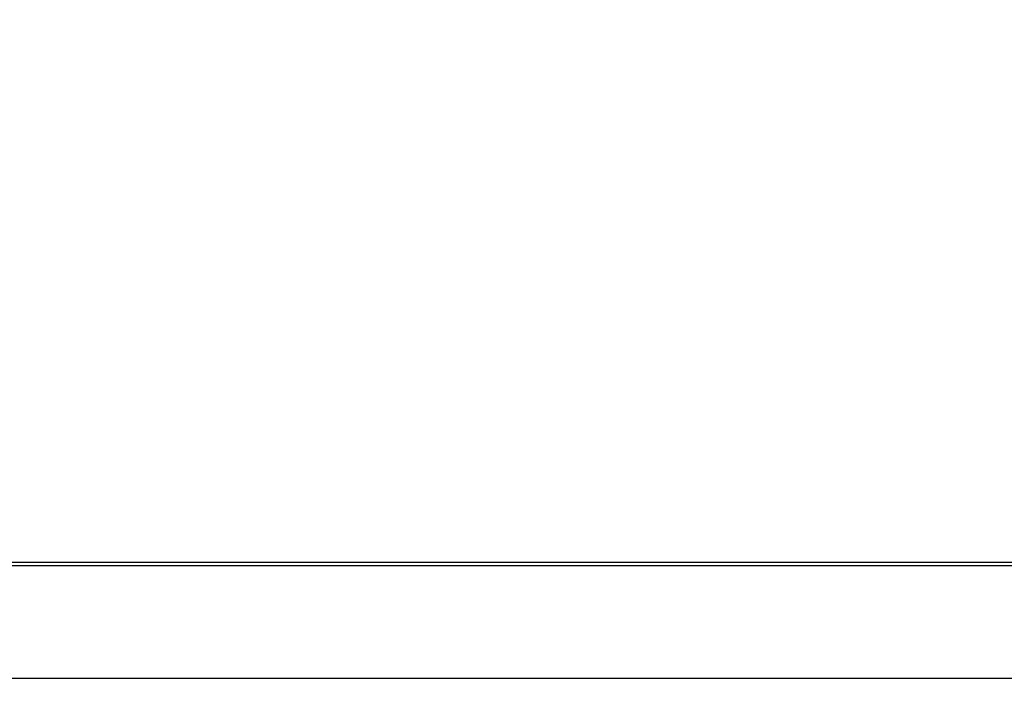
# Model space of a CAD drawing. Header units: inches. Extents: x 0.5 to 21.6, y 0.5 to 16.5.
# Tile 17 of 26: x 14.329 to 15.205, y 6.546 to 7.152. Entities that reach past the tile are written whole.
import ezdxf

# ---------------------------------------------------------------- set-up
doc = ezdxf.new("R2010")
doc.units = ezdxf.units.IN
doc.header["$MEASUREMENT"] = 0
doc.layers.add('2', color=179, linetype='Continuous')
doc.styles.add('SLDTEXTSTYLE1', font='TXT', dxfattribs={"width": 0.75})
doc.dimstyles.new('SLDDIMSTYLE1', dxfattribs={"dimtxt": 0.156, "dimasz": 0.18, "dimexe": 0, "dimexo": 0.0625, "dimgap": 0.039, "dimtad": 0, "dimtih": 1, "dimtoh": 1, "dimrnd": 1e-09, "dimzin": 12, "dimdsep": 46, "dimtxsty": 'SLDTEXTSTYLE1', "dimsah": 1, "dimcen": 0.09, "dimadec": 0, "dimazin": 3, "dimtfac": 1, "dimtdec": 3, "dimtofl": 0, "dimtmove": 0, "dimatfit": 3, "dimfxl": 1, "dimfrac": 2, "dimtolj": 1, "dimtzin": 12, "dimarcsym": 0})

# ---------------------------------------------------------------- blocks, each defined once
blk = doc.blocks.new('_D_1')
at = {"layer": '2'}
for p, q in [((10.56607, 6.20057), (10.56607, 8.45212)), ((14.03637, 8.4553), (13.99192, 8.4553)), ((13.99192, 8.4553), (13.99192, 8.20895)), ((14.54358, 8.4553), (14.58803, 8.4553)), ((14.58803, 8.4553), (14.58803, 8.20895)), ((17.69509, 6.20057), (17.69509, 8.45212)), ((10.56607, 8.33212), (13.52205, 8.33212)), ((17.69509, 8.33212), (14.66205, 8.33212)), ((13.99192, 8.20895), (14.03637, 8.20895)), ((14.58803, 8.20895), (14.54358, 8.20895))]:
    blk.add_line(p, q, dxfattribs=at)
for points in [[(10.56607, 8.33212), (10.74607, 8.30087), (10.74607, 8.36337)], [(17.69509, 8.33212), (17.51509, 8.36337), (17.51509, 8.30087)]]:
    blk.add_solid(points, dxfattribs=at)
at = {"layer": '2', "char_height": 0.156, "attachment_point": 1, "style": 'SLDTEXTSTYLE1'}
for s, insert in [('7.13', (13.55163, 8.41004)), ('181.1', (14.03637, 8.41004))]:
    blk.add_mtext(s, dxfattribs=dict(at, insert=insert))

msp = doc.modelspace()

# ---------------------------------------------------------------- linework, layer by layer
at = {"color": 7, "linetype": 'Continuous', "lineweight": 25}
for p, q in [((17.38273, 6.66557), (10.83373, 6.66557)), ((15.95973, 6.66857), (12.31977, 6.66857)), ((10.80373, 6.56557), (17.40573, 6.56557))]:
    msp.add_line(p, q, dxfattribs=at)

# ---------------------------------------------------------------- dimensions: what is measured, and where the dimension line sits
at = {"layer": '2'}
dim = msp.add_linear_dim(base=(17.69509, 8.33212), p1=(10.56607, 6.14057), p2=(17.69509, 6.14057), dimstyle='SLDDIMSTYLE1', dxfattribs=at)
dim.commit()
dim.dimension.update_dxf_attribs({"geometry": '_D_1', "text_midpoint": (14.09205, 8.33212), "dimtype": 160})

doc.saveas('drawing.dxf')
